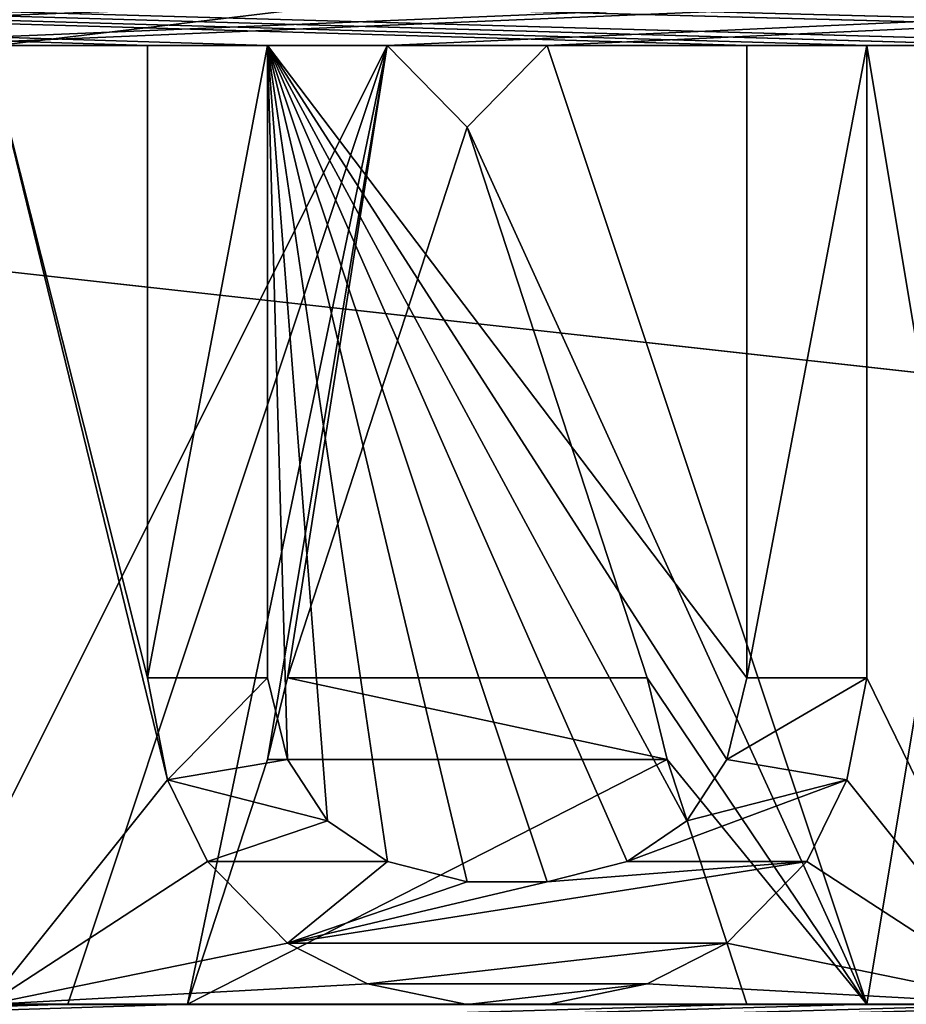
# Model space of a CAD drawing. Header units: millimetres. Extents: x -52 to 107, y -6 to 112.
# Tile 244 of 256: x 28.66 to 31.44, y 105.75 to 108.83. Entities that reach past the tile are written whole.
import ezdxf

# ---------------------------------------------------------------- set-up
doc = ezdxf.new("R2010")
doc.units = ezdxf.units.MM
doc.header["$LTSCALE"] = 65.185185
for name, color, linetype in [('2332', 7, 'CONTINUOUS'), ('2336', 7, 'CONTINUOUS'), ('3022', 7, 'CONTINUOUS'), ('3077', 7, 'CONTINUOUS'), ('3079', 7, 'CONTINUOUS'), ('3209', 7, 'CONTINUOUS'), ('3216', 7, 'CONTINUOUS'), ('643', 7, 'CONTINUOUS'), ('644', 7, 'CONTINUOUS'), ('645', 7, 'CONTINUOUS'), ('646', 7, 'CONTINUOUS'), ('647', 7, 'CONTINUOUS'), ('648', 7, 'CONTINUOUS'), ('649', 7, 'CONTINUOUS'), ('650', 7, 'CONTINUOUS'), ('651', 7, 'CONTINUOUS'), ('652', 7, 'CONTINUOUS'), ('653', 7, 'CONTINUOUS'), ('741', 7, 'CONTINUOUS'), ('742', 7, 'CONTINUOUS'), ('743', 7, 'CONTINUOUS'), ('744', 7, 'CONTINUOUS'), ('745', 7, 'CONTINUOUS'), ('746', 7, 'CONTINUOUS'), ('747', 7, 'CONTINUOUS'), ('748', 7, 'CONTINUOUS'), ('749', 7, 'CONTINUOUS'), ('750', 7, 'CONTINUOUS'), ('751', 7, 'CONTINUOUS'), ('752', 7, 'CONTINUOUS'), ('753', 7, 'CONTINUOUS'), ('754', 7, 'CONTINUOUS'), ('755', 7, 'CONTINUOUS'), ('756', 7, 'CONTINUOUS'), ('757', 7, 'CONTINUOUS'), ('758', 7, 'CONTINUOUS'), ('759', 7, 'CONTINUOUS'), ('760', 7, 'CONTINUOUS'), ('762', 7, 'CONTINUOUS'), ('763', 7, 'CONTINUOUS'), ('764', 7, 'CONTINUOUS'), ('765', 7, 'CONTINUOUS'), ('766', 7, 'CONTINUOUS')]:
    doc.layers.add(name, color=color, linetype=linetype)

msp = doc.modelspace()

# ---------------------------------------------------------------- linework, layer by layer
at = {"layer": '2332', "color": 7, "linetype": 'CONTINUOUS', "true_color": 0xa80407}
for points in [[(-3.0003, 111.5509, 43.0002), (51.9997, 111.5511, 43.0002), (-1.0002, 105.7509, 43.0002), (-3.0003, 111.5509, 43.0002)], [(-1.0002, 105.7509, 43.0002), (51.9997, 111.5511, 43.0002), (0.9998, 105.7509, 43.0002), (-1.0002, 105.7509, 43.0002)], [(51.9998, 105.4511, 43.0002), (0.9998, 105.4509, 43.0002), (51.9997, 111.5511, 43.0002), (51.9998, 105.4511, 43.0002)], [(51.9997, 111.5511, 43.0002), (0.9998, 105.4509, 43.0002), (0.9998, 105.7509, 43.0002), (51.9997, 111.5511, 43.0002)]]:
    msp.add_3dface(points, dxfattribs=at)
at = {"layer": '2336', "color": 7, "linetype": 'CONTINUOUS', "true_color": 0xa80407}
for points in [[(-3.0003, 111.5511, -42.9998), (51.9998, 105.4513, -42.9998), (51.9997, 111.5513, -42.9998), (-3.0003, 111.5511, -42.9998)], [(51.9998, 105.4513, -42.9998), (-3.0003, 111.5511, -42.9998), (0.9998, 105.7511, -42.9998), (51.9998, 105.4513, -42.9998)]]:
    msp.add_3dface(points, dxfattribs=at)
at = {"layer": '3022', "color": 7, "linetype": 'CONTINUOUS', "true_color": 0xe0f2ff}
for points in [[(42.9997, 108.751, 45.3002), (51.9997, 109.7511, 45.3002), (-3.0003, 109.7509, 45.3002), (42.9997, 108.751, 45.3002)], [(36.9997, 108.751, 45.3002), (42.9997, 108.751, 45.3002), (-3.0003, 109.7509, 45.3002), (36.9997, 108.751, 45.3002)], [(34.8122, 108.751, 45.3002), (36.9997, 108.751, 45.3002), (-3.0003, 109.7509, 45.3002), (34.8122, 108.751, 45.3002)], [(28.5622, 108.751, 45.3002), (29.0622, 108.751, 45.3002), (-3.0003, 109.7509, 45.3002), (28.5622, 108.751, 45.3002)], [(30.9372, 108.751, 45.3002), (31.3122, 108.751, 45.3002), (-3.0003, 109.7509, 45.3002), (30.9372, 108.751, 45.3002)], [(31.3122, 108.751, 45.3002), (31.8122, 108.751, 45.3002), (-3.0003, 109.7509, 45.3002), (31.3122, 108.751, 45.3002)], [(29.4372, 108.751, 45.3002), (30.9372, 108.751, 45.3002), (-3.0003, 109.7509, 45.3002), (29.4372, 108.751, 45.3002)], [(29.0622, 108.751, 45.3002), (29.4372, 108.751, 45.3002), (-3.0003, 109.7509, 45.3002), (29.0622, 108.751, 45.3002)], [(34.2497, 108.751, 45.3002), (34.8122, 108.751, 45.3002), (-3.0003, 109.7509, 45.3002), (34.2497, 108.751, 45.3002)], [(32.3747, 108.751, 45.3002), (34.2497, 108.751, 45.3002), (-3.0003, 109.7509, 45.3002), (32.3747, 108.751, 45.3002)], [(31.8122, 108.751, 45.3002), (32.3747, 108.751, 45.3002), (-3.0003, 109.7509, 45.3002), (31.8122, 108.751, 45.3002)], [(28.5622, 108.751, 45.3002), (28.5623, 105.751, 45.3002), (29.1248, 106.4531, 45.3002), (28.5622, 108.751, 45.3002)], [(29.0622, 108.751, 45.3002), (28.5622, 108.751, 45.3002), (29.0623, 106.7723, 45.3002), (29.0622, 108.751, 45.3002)], [(29.0623, 106.7723, 45.3002), (28.5622, 108.751, 45.3002), (29.1248, 106.4531, 45.3002), (29.0623, 106.7723, 45.3002)], [(30.9373, 106.7723, 45.3002), (30.9372, 108.751, 45.3002), (29.4372, 108.751, 45.3002), (30.9373, 106.7723, 45.3002)], [(30.8748, 106.517, 45.3002), (30.9373, 106.7723, 45.3002), (29.4372, 108.751, 45.3002), (30.8748, 106.517, 45.3002)], [(30.7498, 106.3255, 45.3002), (30.8748, 106.517, 45.3002), (29.4372, 108.751, 45.3002), (30.7498, 106.3255, 45.3002)], [(30.5623, 106.1978, 45.3002), (30.7498, 106.3255, 45.3002), (29.4372, 108.751, 45.3002), (30.5623, 106.1978, 45.3002)], [(30.3123, 106.134, 45.3002), (30.5623, 106.1978, 45.3002), (29.4372, 108.751, 45.3002), (30.3123, 106.134, 45.3002)], [(30.0623, 106.134, 45.3002), (30.3123, 106.134, 45.3002), (29.4372, 108.751, 45.3002), (30.0623, 106.134, 45.3002)], [(29.8123, 106.1978, 45.3002), (30.0623, 106.134, 45.3002), (29.4372, 108.751, 45.3002), (29.8123, 106.1978, 45.3002)], [(29.6248, 106.3255, 45.3002), (29.8123, 106.1978, 45.3002), (29.4372, 108.751, 45.3002), (29.6248, 106.3255, 45.3002)], [(29.4998, 106.517, 45.3002), (29.6248, 106.3255, 45.3002), (29.4372, 108.751, 45.3002), (29.4998, 106.517, 45.3002)], [(29.4373, 106.7723, 45.3002), (29.4998, 106.517, 45.3002), (29.4372, 108.751, 45.3002), (29.4373, 106.7723, 45.3002)], [(31.3122, 108.751, 45.3002), (31.3123, 106.7723, 45.3002), (31.8123, 105.751, 45.3002), (31.3122, 108.751, 45.3002)], [(31.8122, 108.751, 45.3002), (31.3122, 108.751, 45.3002), (31.8123, 105.751, 45.3002), (31.8122, 108.751, 45.3002)], [(31.3123, 106.7723, 45.3002), (31.2498, 106.4531, 45.3002), (31.8123, 105.751, 45.3002), (31.3123, 106.7723, 45.3002)], [(29.1248, 106.4531, 45.3002), (28.5623, 105.751, 45.3002), (29.2498, 106.1978, 45.3002), (29.1248, 106.4531, 45.3002)], [(31.2498, 106.4531, 45.3002), (31.1248, 106.1978, 45.3002), (31.8123, 105.751, 45.3002), (31.2498, 106.4531, 45.3002)], [(29.2498, 106.1978, 45.3002), (28.5623, 105.751, 45.3002), (29.4998, 105.9425, 45.3002), (29.2498, 106.1978, 45.3002)], [(31.1248, 106.1978, 45.3002), (30.8748, 105.9425, 45.3002), (31.8123, 105.751, 45.3002), (31.1248, 106.1978, 45.3002)], [(29.4998, 105.9425, 45.3002), (28.5623, 105.751, 45.3002), (29.7498, 105.8148, 45.3002), (29.4998, 105.9425, 45.3002)], [(30.8748, 105.9425, 45.3002), (30.6248, 105.8148, 45.3002), (31.8123, 105.751, 45.3002), (30.8748, 105.9425, 45.3002)], [(29.7498, 105.8148, 45.3002), (28.5623, 105.751, 45.3002), (30.0623, 105.751, 45.3002), (29.7498, 105.8148, 45.3002)], [(30.6248, 105.8148, 45.3002), (30.3123, 105.751, 45.3002), (31.8123, 105.751, 45.3002), (30.6248, 105.8148, 45.3002)]]:
    msp.add_3dface(points, dxfattribs=at)
at = {"layer": '3077', "color": 7, "linetype": 'CONTINUOUS', "true_color": 0xe0f2ff}
for points in [[(6.9997, 108.7511, -45.2998), (-3.0003, 109.7511, -45.2998), (51.9997, 109.7513, -45.2998), (6.9997, 108.7511, -45.2998)], [(12.9997, 108.7512, -45.2998), (6.9997, 108.7511, -45.2998), (51.9997, 109.7513, -45.2998), (12.9997, 108.7512, -45.2998)], [(15.1872, 108.7512, -45.2998), (12.9997, 108.7512, -45.2998), (51.9997, 109.7513, -45.2998), (15.1872, 108.7512, -45.2998)], [(15.7497, 108.7512, -45.2998), (15.1872, 108.7512, -45.2998), (51.9997, 109.7513, -45.2998), (15.7497, 108.7512, -45.2998)], [(17.6247, 108.7512, -45.2998), (15.7497, 108.7512, -45.2998), (51.9997, 109.7513, -45.2998), (17.6247, 108.7512, -45.2998)], [(18.1872, 108.7512, -45.2998), (17.6247, 108.7512, -45.2998), (51.9997, 109.7513, -45.2998), (18.1872, 108.7512, -45.2998)], [(18.6872, 108.7512, -45.2998), (18.1872, 108.7512, -45.2998), (51.9997, 109.7513, -45.2998), (18.6872, 108.7512, -45.2998)], [(19.0622, 108.7512, -45.2998), (18.6872, 108.7512, -45.2998), (51.9997, 109.7513, -45.2998), (19.0622, 108.7512, -45.2998)], [(20.5622, 108.7512, -45.2998), (19.0622, 108.7512, -45.2998), (51.9997, 109.7513, -45.2998), (20.5622, 108.7512, -45.2998)], [(20.9372, 108.7512, -45.2998), (20.5622, 108.7512, -45.2998), (51.9997, 109.7513, -45.2998), (20.9372, 108.7512, -45.2998)], [(21.4372, 108.7512, -45.2998), (20.9372, 108.7512, -45.2998), (51.9997, 109.7513, -45.2998), (21.4372, 108.7512, -45.2998)], [(21.9997, 108.7512, -45.2998), (21.4372, 108.7512, -45.2998), (51.9997, 109.7513, -45.2998), (21.9997, 108.7512, -45.2998)], [(23.8747, 108.7512, -45.2998), (21.9997, 108.7512, -45.2998), (51.9997, 109.7513, -45.2998), (23.8747, 108.7512, -45.2998)], [(24.4372, 108.7512, -45.2998), (23.8747, 108.7512, -45.2998), (51.9997, 109.7513, -45.2998), (24.4372, 108.7512, -45.2998)], [(24.9372, 108.7512, -45.2998), (24.4372, 108.7512, -45.2998), (51.9997, 109.7513, -45.2998), (24.9372, 108.7512, -45.2998)], [(25.3122, 108.7512, -45.2998), (24.9372, 108.7512, -45.2998), (51.9997, 109.7513, -45.2998), (25.3122, 108.7512, -45.2998)], [(25.8122, 108.7512, -45.2998), (25.3122, 108.7512, -45.2998), (51.9997, 109.7513, -45.2998), (25.8122, 108.7512, -45.2998)], [(26.1872, 108.7512, -45.2998), (25.8122, 108.7512, -45.2998), (51.9997, 109.7513, -45.2998), (26.1872, 108.7512, -45.2998)], [(27.9372, 108.7512, -45.2998), (26.1872, 108.7512, -45.2998), (51.9997, 109.7513, -45.2998), (27.9372, 108.7512, -45.2998)], [(28.3122, 108.7512, -45.2998), (27.9372, 108.7512, -45.2998), (51.9997, 109.7513, -45.2998), (28.3122, 108.7512, -45.2998)], [(29.8122, 108.7512, -45.2998), (28.3122, 108.7512, -45.2998), (51.9997, 109.7513, -45.2998), (29.8122, 108.7512, -45.2998)], [(30.3122, 108.7512, -45.2998), (29.8122, 108.7512, -45.2998), (51.9997, 109.7513, -45.2998), (30.3122, 108.7512, -45.2998)], [(31.8122, 108.7512, -45.2998), (30.3122, 108.7512, -45.2998), (51.9997, 109.7513, -45.2998), (31.8122, 108.7512, -45.2998)], [(28.3122, 108.7512, -45.2998), (29.8122, 108.7512, -45.2998), (28.3123, 105.7512, -45.2998), (28.3122, 108.7512, -45.2998)], [(29.8122, 108.7512, -45.2998), (28.8123, 105.7512, -45.2998), (28.3123, 105.7512, -45.2998), (29.8122, 108.7512, -45.2998)], [(30.3122, 108.7512, -45.2998), (31.8122, 108.7512, -45.2998), (31.3123, 105.7512, -45.2998), (30.3122, 108.7512, -45.2998)], [(31.8122, 108.7512, -45.2998), (31.8123, 105.7512, -45.2998), (31.3123, 105.7512, -45.2998), (31.8122, 108.7512, -45.2998)], [(30.6873, 106.5172, -45.2998), (30.9373, 105.7512, -45.2998), (29.1873, 105.7512, -45.2998), (30.6873, 106.5172, -45.2998)], [(29.4373, 106.5172, -45.2998), (30.6873, 106.5172, -45.2998), (29.1873, 105.7512, -45.2998), (29.4373, 106.5172, -45.2998)], [(31.8123, 105.7512, -45.2998), (32.1873, 105.7512, -45.2998), (-3.0002, 104.7511, -45.2998), (31.8123, 105.7512, -45.2998)], [(32.1873, 105.7512, -45.2998), (33.0623, 105.7512, -45.2998), (-3.0002, 104.7511, -45.2998), (32.1873, 105.7512, -45.2998)], [(31.3123, 105.7512, -45.2998), (31.8123, 105.7512, -45.2998), (-3.0002, 104.7511, -45.2998), (31.3123, 105.7512, -45.2998)], [(34.4373, 105.7512, -45.2998), (34.8123, 105.7512, -45.2998), (-3.0002, 104.7511, -45.2998), (34.4373, 105.7512, -45.2998)], [(34.8123, 105.7512, -45.2998), (39.9998, 105.7512, -45.2998), (-3.0002, 104.7511, -45.2998), (34.8123, 105.7512, -45.2998)], [(33.5623, 105.7512, -45.2998), (34.4373, 105.7512, -45.2998), (-3.0002, 104.7511, -45.2998), (33.5623, 105.7512, -45.2998)], [(33.0623, 105.7512, -45.2998), (33.5623, 105.7512, -45.2998), (-3.0002, 104.7511, -45.2998), (33.0623, 105.7512, -45.2998)], [(30.9373, 105.7512, -45.2998), (31.3123, 105.7512, -45.2998), (-3.0002, 104.7511, -45.2998), (30.9373, 105.7512, -45.2998)], [(29.1873, 105.7512, -45.2998), (30.9373, 105.7512, -45.2998), (-3.0002, 104.7511, -45.2998), (29.1873, 105.7512, -45.2998)], [(28.8123, 105.7512, -45.2998), (29.1873, 105.7512, -45.2998), (-3.0002, 104.7511, -45.2998), (28.8123, 105.7512, -45.2998)], [(28.3123, 105.7512, -45.2998), (28.8123, 105.7512, -45.2998), (-3.0002, 104.7511, -45.2998), (28.3123, 105.7512, -45.2998)], [(39.9998, 105.7512, -45.2998), (51.9998, 104.7513, -45.2998), (-3.0002, 104.7511, -45.2998), (39.9998, 105.7512, -45.2998)]]:
    msp.add_3dface(points, dxfattribs=at)
at = {"layer": '3079', "color": 7, "linetype": 'CONTINUOUS', "true_color": 0xe0f2ff}
msp.add_3dface([(29.4998, 106.7725, -45.2998), (30.0622, 108.4959, -45.2998), (30.6248, 106.7725, -45.2998), (29.4998, 106.7725, -45.2998)], dxfattribs=at)
at = {"layer": '3209', "color": 7, "linetype": 'CONTINUOUS', "true_color": 0xe0f2ff}
for points in [[(29.4372, 108.751, 45.8002), (29.0622, 108.751, 45.8002), (29.0623, 106.7723, 45.8002), (29.4372, 108.751, 45.8002)], [(29.4373, 106.7723, 45.8002), (29.4372, 108.751, 45.8002), (29.0623, 106.7723, 45.8002), (29.4373, 106.7723, 45.8002)], [(31.3122, 108.751, 45.8002), (30.9372, 108.751, 45.8002), (30.9373, 106.7723, 45.8002), (31.3122, 108.751, 45.8002)], [(31.3123, 106.7723, 45.8002), (31.3122, 108.751, 45.8002), (30.9373, 106.7723, 45.8002), (31.3123, 106.7723, 45.8002)], [(29.4373, 106.7723, 45.8002), (29.0623, 106.7723, 45.8002), (29.1248, 106.4531, 45.8002), (29.4373, 106.7723, 45.8002)], [(29.4998, 106.517, 45.8002), (29.4373, 106.7723, 45.8002), (29.1248, 106.4531, 45.8002), (29.4998, 106.517, 45.8002)], [(31.3123, 106.7723, 45.8002), (30.9373, 106.7723, 45.8002), (30.8748, 106.517, 45.8002), (31.3123, 106.7723, 45.8002)], [(31.3123, 106.7723, 45.8002), (30.8748, 106.517, 45.8002), (31.2498, 106.4531, 45.8002), (31.3123, 106.7723, 45.8002)], [(29.6248, 106.3255, 45.8002), (29.4998, 106.517, 45.8002), (29.1248, 106.4531, 45.8002), (29.6248, 106.3255, 45.8002)], [(30.8748, 106.517, 45.8002), (30.7498, 106.3255, 45.8002), (31.2498, 106.4531, 45.8002), (30.8748, 106.517, 45.8002)], [(29.6248, 106.3255, 45.8002), (29.1248, 106.4531, 45.8002), (29.2498, 106.1978, 45.8002), (29.6248, 106.3255, 45.8002)], [(30.7498, 106.3255, 45.8002), (30.5623, 106.1978, 45.8002), (31.2498, 106.4531, 45.8002), (30.7498, 106.3255, 45.8002)], [(30.5623, 106.1978, 45.8002), (31.1248, 106.1978, 45.8002), (31.2498, 106.4531, 45.8002), (30.5623, 106.1978, 45.8002)], [(29.8123, 106.1978, 45.8002), (29.6248, 106.3255, 45.8002), (29.2498, 106.1978, 45.8002), (29.8123, 106.1978, 45.8002)], [(29.8123, 106.1978, 45.8002), (29.2498, 106.1978, 45.8002), (29.4998, 105.9425, 45.8002), (29.8123, 106.1978, 45.8002)], [(30.3123, 106.134, 45.8002), (29.4998, 105.9425, 45.8002), (31.1248, 106.1978, 45.8002), (30.3123, 106.134, 45.8002)], [(30.0623, 106.134, 45.8002), (29.8123, 106.1978, 45.8002), (29.4998, 105.9425, 45.8002), (30.0623, 106.134, 45.8002)], [(29.4998, 105.9425, 45.8002), (30.8748, 105.9425, 45.8002), (31.1248, 106.1978, 45.8002), (29.4998, 105.9425, 45.8002)], [(30.5623, 106.1978, 45.8002), (30.3123, 106.134, 45.8002), (31.1248, 106.1978, 45.8002), (30.5623, 106.1978, 45.8002)], [(30.3123, 106.134, 45.8002), (30.0623, 106.134, 45.8002), (29.4998, 105.9425, 45.8002), (30.3123, 106.134, 45.8002)], [(29.4998, 105.9425, 45.8002), (29.7498, 105.8148, 45.8002), (30.8748, 105.9425, 45.8002), (29.4998, 105.9425, 45.8002)], [(29.7498, 105.8148, 45.8002), (30.6248, 105.8148, 45.8002), (30.8748, 105.9425, 45.8002), (29.7498, 105.8148, 45.8002)], [(29.7498, 105.8148, 45.8002), (30.0623, 105.751, 45.8002), (30.6248, 105.8148, 45.8002), (29.7498, 105.8148, 45.8002)], [(30.0623, 105.751, 45.8002), (30.3123, 105.751, 45.8002), (30.6248, 105.8148, 45.8002), (30.0623, 105.751, 45.8002)]]:
    msp.add_3dface(points, dxfattribs=at)
at = {"layer": '3216', "color": 7, "linetype": 'CONTINUOUS', "true_color": 0xe0f2ff}
for points in [[(29.8122, 108.7512, -45.7998), (29.1873, 105.7512, -45.7998), (28.8123, 105.7512, -45.7998), (29.8122, 108.7512, -45.7998)], [(29.8122, 108.7512, -45.7998), (29.4373, 106.5172, -45.7998), (29.1873, 105.7512, -45.7998), (29.8122, 108.7512, -45.7998)], [(29.4373, 106.5172, -45.7998), (29.8122, 108.7512, -45.7998), (29.4998, 106.7725, -45.7998), (29.4373, 106.5172, -45.7998)], [(29.8122, 108.7512, -45.7998), (30.0622, 108.4959, -45.7998), (29.4998, 106.7725, -45.7998), (29.8122, 108.7512, -45.7998)], [(29.8122, 108.7512, -45.7998), (30.3122, 108.7512, -45.7998), (30.0622, 108.4959, -45.7998), (29.8122, 108.7512, -45.7998)], [(30.3122, 108.7512, -45.7998), (31.3123, 105.7512, -45.7998), (30.0622, 108.4959, -45.7998), (30.3122, 108.7512, -45.7998)], [(30.0622, 108.4959, -45.7998), (31.3123, 105.7512, -45.7998), (30.6248, 106.7725, -45.7998), (30.0622, 108.4959, -45.7998)], [(30.6873, 106.5172, -45.7998), (29.4373, 106.5172, -45.7998), (29.4998, 106.7725, -45.7998), (30.6873, 106.5172, -45.7998)], [(30.6873, 106.5172, -45.7998), (29.4998, 106.7725, -45.7998), (30.6248, 106.7725, -45.7998), (30.6873, 106.5172, -45.7998)], [(31.3123, 105.7512, -45.7998), (30.6873, 106.5172, -45.7998), (30.6248, 106.7725, -45.7998), (31.3123, 105.7512, -45.7998)], [(31.3123, 105.7512, -45.7998), (30.9373, 105.7512, -45.7998), (30.6873, 106.5172, -45.7998), (31.3123, 105.7512, -45.7998)]]:
    msp.add_3dface(points, dxfattribs=at)
at = {"layer": '643', "color": 7, "linetype": 'CONTINUOUS', "true_color": 0x141a1c}
for points in [[(29.8122, 108.7512, -45.7998), (29.8122, 108.7512, -45.2998), (30.3122, 108.7512, -45.7998), (29.8122, 108.7512, -45.7998)], [(30.3122, 108.7512, -45.7998), (29.8122, 108.7512, -45.2998), (30.3122, 108.7512, -45.2998), (30.3122, 108.7512, -45.7998)]]:
    msp.add_3dface(points, dxfattribs=at)
at = {"layer": '644', "color": 7, "linetype": 'CONTINUOUS', "true_color": 0x141a1c}
for points in [[(30.3122, 108.7512, -45.7998), (30.3122, 108.7512, -45.2998), (31.3123, 105.7512, -45.2998), (30.3122, 108.7512, -45.7998)], [(31.3123, 105.7512, -45.7998), (30.3122, 108.7512, -45.7998), (31.3123, 105.7512, -45.2998), (31.3123, 105.7512, -45.7998)]]:
    msp.add_3dface(points, dxfattribs=at)
at = {"layer": '645', "color": 7, "linetype": 'CONTINUOUS', "true_color": 0x141a1c}
for points in [[(31.3123, 105.7512, -45.7998), (31.3123, 105.7512, -45.2998), (30.9373, 105.7512, -45.7998), (31.3123, 105.7512, -45.7998)], [(30.9373, 105.7512, -45.7998), (31.3123, 105.7512, -45.2998), (30.9373, 105.7512, -45.2998), (30.9373, 105.7512, -45.7998)]]:
    msp.add_3dface(points, dxfattribs=at)
at = {"layer": '646', "color": 7, "linetype": 'CONTINUOUS', "true_color": 0x141a1c}
for points in [[(30.9373, 105.7512, -45.7998), (30.9373, 105.7512, -45.2998), (30.6873, 106.5172, -45.2998), (30.9373, 105.7512, -45.7998)], [(30.6873, 106.5172, -45.7998), (30.9373, 105.7512, -45.7998), (30.6873, 106.5172, -45.2998), (30.6873, 106.5172, -45.7998)]]:
    msp.add_3dface(points, dxfattribs=at)
at = {"layer": '647', "color": 7, "linetype": 'CONTINUOUS', "true_color": 0x141a1c}
for points in [[(30.6873, 106.5172, -45.7998), (30.6873, 106.5172, -45.2998), (29.4373, 106.5172, -45.2998), (30.6873, 106.5172, -45.7998)], [(29.4373, 106.5172, -45.7998), (30.6873, 106.5172, -45.7998), (29.4373, 106.5172, -45.2998), (29.4373, 106.5172, -45.7998)]]:
    msp.add_3dface(points, dxfattribs=at)
at = {"layer": '648', "color": 7, "linetype": 'CONTINUOUS', "true_color": 0x141a1c}
for points in [[(29.4373, 106.5172, -45.7998), (29.4373, 106.5172, -45.2998), (29.1873, 105.7512, -45.2998), (29.4373, 106.5172, -45.7998)], [(29.1873, 105.7512, -45.7998), (29.4373, 106.5172, -45.7998), (29.1873, 105.7512, -45.2998), (29.1873, 105.7512, -45.7998)]]:
    msp.add_3dface(points, dxfattribs=at)
at = {"layer": '649', "color": 7, "linetype": 'CONTINUOUS', "true_color": 0x141a1c}
for points in [[(29.1873, 105.7512, -45.7998), (29.1873, 105.7512, -45.2998), (28.8123, 105.7512, -45.7998), (29.1873, 105.7512, -45.7998)], [(28.8123, 105.7512, -45.7998), (29.1873, 105.7512, -45.2998), (28.8123, 105.7512, -45.2998), (28.8123, 105.7512, -45.7998)]]:
    msp.add_3dface(points, dxfattribs=at)
at = {"layer": '650', "color": 7, "linetype": 'CONTINUOUS', "true_color": 0x141a1c}
for points in [[(29.8122, 108.7512, -45.2998), (29.8122, 108.7512, -45.7998), (28.8123, 105.7512, -45.7998), (29.8122, 108.7512, -45.2998)], [(29.8122, 108.7512, -45.2998), (28.8123, 105.7512, -45.7998), (28.8123, 105.7512, -45.2998), (29.8122, 108.7512, -45.2998)]]:
    msp.add_3dface(points, dxfattribs=at)
at = {"layer": '651', "color": 7, "linetype": 'CONTINUOUS', "true_color": 0x141a1c}
for points in [[(30.0622, 108.4959, -45.7998), (30.0622, 108.4959, -45.2998), (29.4998, 106.7725, -45.2998), (30.0622, 108.4959, -45.7998)], [(29.4998, 106.7725, -45.7998), (30.0622, 108.4959, -45.7998), (29.4998, 106.7725, -45.2998), (29.4998, 106.7725, -45.7998)]]:
    msp.add_3dface(points, dxfattribs=at)
at = {"layer": '652', "color": 7, "linetype": 'CONTINUOUS', "true_color": 0x141a1c}
for points in [[(29.4998, 106.7725, -45.7998), (29.4998, 106.7725, -45.2998), (30.6248, 106.7725, -45.2998), (29.4998, 106.7725, -45.7998)], [(30.6248, 106.7725, -45.7998), (29.4998, 106.7725, -45.7998), (30.6248, 106.7725, -45.2998), (30.6248, 106.7725, -45.7998)]]:
    msp.add_3dface(points, dxfattribs=at)
at = {"layer": '653', "color": 7, "linetype": 'CONTINUOUS', "true_color": 0x141a1c}
for points in [[(30.0622, 108.4959, -45.2998), (30.0622, 108.4959, -45.7998), (30.6248, 106.7725, -45.7998), (30.0622, 108.4959, -45.2998)], [(30.0622, 108.4959, -45.2998), (30.6248, 106.7725, -45.7998), (30.6248, 106.7725, -45.2998), (30.0622, 108.4959, -45.2998)]]:
    msp.add_3dface(points, dxfattribs=at)
at = {"layer": '741', "color": 7, "linetype": 'CONTINUOUS', "true_color": 0x141a1c}
for points in [[(31.3123, 106.7723, 45.8002), (31.3123, 106.7723, 45.3002), (31.3122, 108.751, 45.3002), (31.3123, 106.7723, 45.8002)], [(31.3122, 108.751, 45.8002), (31.3123, 106.7723, 45.8002), (31.3122, 108.751, 45.3002), (31.3122, 108.751, 45.8002)]]:
    msp.add_3dface(points, dxfattribs=at)
at = {"layer": '742', "color": 7, "linetype": 'CONTINUOUS', "true_color": 0x141a1c}
for points in [[(31.3122, 108.751, 45.8002), (31.3122, 108.751, 45.3002), (30.9372, 108.751, 45.8002), (31.3122, 108.751, 45.8002)], [(30.9372, 108.751, 45.8002), (31.3122, 108.751, 45.3002), (30.9372, 108.751, 45.3002), (30.9372, 108.751, 45.8002)]]:
    msp.add_3dface(points, dxfattribs=at)
at = {"layer": '743', "color": 7, "linetype": 'CONTINUOUS', "true_color": 0x141a1c}
for points in [[(30.9372, 108.751, 45.8002), (30.9372, 108.751, 45.3002), (30.9373, 106.7723, 45.3002), (30.9372, 108.751, 45.8002)], [(30.9373, 106.7723, 45.8002), (30.9372, 108.751, 45.8002), (30.9373, 106.7723, 45.3002), (30.9373, 106.7723, 45.8002)]]:
    msp.add_3dface(points, dxfattribs=at)
at = {"layer": '744', "color": 7, "linetype": 'CONTINUOUS', "true_color": 0x141a1c}
for points in [[(30.9373, 106.7723, 45.8002), (30.9373, 106.7723, 45.3002), (30.8748, 106.517, 45.8002), (30.9373, 106.7723, 45.8002)], [(30.8748, 106.517, 45.8002), (30.9373, 106.7723, 45.3002), (30.8748, 106.517, 45.3002), (30.8748, 106.517, 45.8002)]]:
    msp.add_3dface(points, dxfattribs=at)
at = {"layer": '745', "color": 7, "linetype": 'CONTINUOUS', "true_color": 0x141a1c}
for points in [[(30.8748, 106.517, 45.8002), (30.8748, 106.517, 45.3002), (30.7498, 106.3255, 45.8002), (30.8748, 106.517, 45.8002)], [(30.7498, 106.3255, 45.8002), (30.8748, 106.517, 45.3002), (30.7498, 106.3255, 45.3002), (30.7498, 106.3255, 45.8002)]]:
    msp.add_3dface(points, dxfattribs=at)
at = {"layer": '746', "color": 7, "linetype": 'CONTINUOUS', "true_color": 0x141a1c}
for points in [[(30.7498, 106.3255, 45.8002), (30.7498, 106.3255, 45.3002), (30.5623, 106.1978, 45.8002), (30.7498, 106.3255, 45.8002)], [(30.5623, 106.1978, 45.8002), (30.7498, 106.3255, 45.3002), (30.5623, 106.1978, 45.3002), (30.5623, 106.1978, 45.8002)]]:
    msp.add_3dface(points, dxfattribs=at)
at = {"layer": '747', "color": 7, "linetype": 'CONTINUOUS', "true_color": 0x141a1c}
for points in [[(30.5623, 106.1978, 45.8002), (30.5623, 106.1978, 45.3002), (30.3123, 106.134, 45.8002), (30.5623, 106.1978, 45.8002)], [(30.3123, 106.134, 45.8002), (30.5623, 106.1978, 45.3002), (30.3123, 106.134, 45.3002), (30.3123, 106.134, 45.8002)]]:
    msp.add_3dface(points, dxfattribs=at)
at = {"layer": '748', "color": 7, "linetype": 'CONTINUOUS', "true_color": 0x141a1c}
for points in [[(30.3123, 106.134, 45.8002), (30.3123, 106.134, 45.3002), (30.0623, 106.134, 45.8002), (30.3123, 106.134, 45.8002)], [(30.0623, 106.134, 45.8002), (30.3123, 106.134, 45.3002), (30.0623, 106.134, 45.3002), (30.0623, 106.134, 45.8002)]]:
    msp.add_3dface(points, dxfattribs=at)
at = {"layer": '749', "color": 7, "linetype": 'CONTINUOUS', "true_color": 0x141a1c}
for points in [[(30.0623, 106.134, 45.8002), (30.0623, 106.134, 45.3002), (29.8123, 106.1978, 45.8002), (30.0623, 106.134, 45.8002)], [(29.8123, 106.1978, 45.8002), (30.0623, 106.134, 45.3002), (29.8123, 106.1978, 45.3002), (29.8123, 106.1978, 45.8002)]]:
    msp.add_3dface(points, dxfattribs=at)
at = {"layer": '750', "color": 7, "linetype": 'CONTINUOUS', "true_color": 0x141a1c}
for points in [[(29.8123, 106.1978, 45.8002), (29.8123, 106.1978, 45.3002), (29.6248, 106.3255, 45.8002), (29.8123, 106.1978, 45.8002)], [(29.6248, 106.3255, 45.8002), (29.8123, 106.1978, 45.3002), (29.6248, 106.3255, 45.3002), (29.6248, 106.3255, 45.8002)]]:
    msp.add_3dface(points, dxfattribs=at)
at = {"layer": '751', "color": 7, "linetype": 'CONTINUOUS', "true_color": 0x141a1c}
for points in [[(29.6248, 106.3255, 45.8002), (29.6248, 106.3255, 45.3002), (29.4998, 106.517, 45.8002), (29.6248, 106.3255, 45.8002)], [(29.4998, 106.517, 45.8002), (29.6248, 106.3255, 45.3002), (29.4998, 106.517, 45.3002), (29.4998, 106.517, 45.8002)]]:
    msp.add_3dface(points, dxfattribs=at)
at = {"layer": '752', "color": 7, "linetype": 'CONTINUOUS', "true_color": 0x141a1c}
for points in [[(29.4998, 106.517, 45.8002), (29.4998, 106.517, 45.3002), (29.4373, 106.7723, 45.8002), (29.4998, 106.517, 45.8002)], [(29.4373, 106.7723, 45.8002), (29.4998, 106.517, 45.3002), (29.4373, 106.7723, 45.3002), (29.4373, 106.7723, 45.8002)]]:
    msp.add_3dface(points, dxfattribs=at)
at = {"layer": '753', "color": 7, "linetype": 'CONTINUOUS', "true_color": 0x141a1c}
for points in [[(29.4373, 106.7723, 45.8002), (29.4373, 106.7723, 45.3002), (29.4372, 108.751, 45.3002), (29.4373, 106.7723, 45.8002)], [(29.4372, 108.751, 45.8002), (29.4373, 106.7723, 45.8002), (29.4372, 108.751, 45.3002), (29.4372, 108.751, 45.8002)]]:
    msp.add_3dface(points, dxfattribs=at)
at = {"layer": '754', "color": 7, "linetype": 'CONTINUOUS', "true_color": 0x141a1c}
for points in [[(29.4372, 108.751, 45.8002), (29.4372, 108.751, 45.3002), (29.0622, 108.751, 45.8002), (29.4372, 108.751, 45.8002)], [(29.0622, 108.751, 45.8002), (29.4372, 108.751, 45.3002), (29.0622, 108.751, 45.3002), (29.0622, 108.751, 45.8002)]]:
    msp.add_3dface(points, dxfattribs=at)
at = {"layer": '755', "color": 7, "linetype": 'CONTINUOUS', "true_color": 0x141a1c}
for points in [[(29.0622, 108.751, 45.8002), (29.0622, 108.751, 45.3002), (29.0623, 106.7723, 45.3002), (29.0622, 108.751, 45.8002)], [(29.0623, 106.7723, 45.8002), (29.0622, 108.751, 45.8002), (29.0623, 106.7723, 45.3002), (29.0623, 106.7723, 45.8002)]]:
    msp.add_3dface(points, dxfattribs=at)
at = {"layer": '756', "color": 7, "linetype": 'CONTINUOUS', "true_color": 0x141a1c}
for points in [[(29.0623, 106.7723, 45.8002), (29.0623, 106.7723, 45.3002), (29.1248, 106.4531, 45.8002), (29.0623, 106.7723, 45.8002)], [(29.1248, 106.4531, 45.8002), (29.0623, 106.7723, 45.3002), (29.1248, 106.4531, 45.3002), (29.1248, 106.4531, 45.8002)]]:
    msp.add_3dface(points, dxfattribs=at)
at = {"layer": '757', "color": 7, "linetype": 'CONTINUOUS', "true_color": 0x141a1c}
for points in [[(29.1248, 106.4531, 45.8002), (29.1248, 106.4531, 45.3002), (29.2498, 106.1978, 45.8002), (29.1248, 106.4531, 45.8002)], [(29.2498, 106.1978, 45.8002), (29.1248, 106.4531, 45.3002), (29.2498, 106.1978, 45.3002), (29.2498, 106.1978, 45.8002)]]:
    msp.add_3dface(points, dxfattribs=at)
at = {"layer": '758', "color": 7, "linetype": 'CONTINUOUS', "true_color": 0x141a1c}
for points in [[(29.2498, 106.1978, 45.8002), (29.2498, 106.1978, 45.3002), (29.4998, 105.9425, 45.8002), (29.2498, 106.1978, 45.8002)], [(29.4998, 105.9425, 45.8002), (29.2498, 106.1978, 45.3002), (29.4998, 105.9425, 45.3002), (29.4998, 105.9425, 45.8002)]]:
    msp.add_3dface(points, dxfattribs=at)
at = {"layer": '759', "color": 7, "linetype": 'CONTINUOUS', "true_color": 0x141a1c}
for points in [[(29.4998, 105.9425, 45.8002), (29.4998, 105.9425, 45.3002), (29.7498, 105.8148, 45.8002), (29.4998, 105.9425, 45.8002)], [(29.7498, 105.8148, 45.8002), (29.4998, 105.9425, 45.3002), (29.7498, 105.8148, 45.3002), (29.7498, 105.8148, 45.8002)]]:
    msp.add_3dface(points, dxfattribs=at)
at = {"layer": '760', "color": 7, "linetype": 'CONTINUOUS', "true_color": 0x141a1c}
for points in [[(29.7498, 105.8148, 45.8002), (29.7498, 105.8148, 45.3002), (30.0623, 105.751, 45.8002), (29.7498, 105.8148, 45.8002)], [(30.0623, 105.751, 45.8002), (29.7498, 105.8148, 45.3002), (30.0623, 105.751, 45.3002), (30.0623, 105.751, 45.8002)]]:
    msp.add_3dface(points, dxfattribs=at)
at = {"layer": '762', "color": 7, "linetype": 'CONTINUOUS', "true_color": 0x141a1c}
for points in [[(30.3123, 105.751, 45.8002), (30.3123, 105.751, 45.3002), (30.6248, 105.8148, 45.8002), (30.3123, 105.751, 45.8002)], [(30.6248, 105.8148, 45.8002), (30.3123, 105.751, 45.3002), (30.6248, 105.8148, 45.3002), (30.6248, 105.8148, 45.8002)]]:
    msp.add_3dface(points, dxfattribs=at)
at = {"layer": '763', "color": 7, "linetype": 'CONTINUOUS', "true_color": 0x141a1c}
for points in [[(30.6248, 105.8148, 45.8002), (30.6248, 105.8148, 45.3002), (30.8748, 105.9425, 45.8002), (30.6248, 105.8148, 45.8002)], [(30.8748, 105.9425, 45.8002), (30.6248, 105.8148, 45.3002), (30.8748, 105.9425, 45.3002), (30.8748, 105.9425, 45.8002)]]:
    msp.add_3dface(points, dxfattribs=at)
at = {"layer": '764', "color": 7, "linetype": 'CONTINUOUS', "true_color": 0x141a1c}
for points in [[(30.8748, 105.9425, 45.8002), (30.8748, 105.9425, 45.3002), (31.1248, 106.1978, 45.8002), (30.8748, 105.9425, 45.8002)], [(31.1248, 106.1978, 45.8002), (30.8748, 105.9425, 45.3002), (31.1248, 106.1978, 45.3002), (31.1248, 106.1978, 45.8002)]]:
    msp.add_3dface(points, dxfattribs=at)
at = {"layer": '765', "color": 7, "linetype": 'CONTINUOUS', "true_color": 0x141a1c}
for points in [[(31.1248, 106.1978, 45.8002), (31.1248, 106.1978, 45.3002), (31.2498, 106.4531, 45.8002), (31.1248, 106.1978, 45.8002)], [(31.2498, 106.4531, 45.8002), (31.1248, 106.1978, 45.3002), (31.2498, 106.4531, 45.3002), (31.2498, 106.4531, 45.8002)]]:
    msp.add_3dface(points, dxfattribs=at)
at = {"layer": '766', "color": 7, "linetype": 'CONTINUOUS', "true_color": 0x141a1c}
for points in [[(31.3123, 106.7723, 45.3002), (31.3123, 106.7723, 45.8002), (31.2498, 106.4531, 45.3002), (31.3123, 106.7723, 45.3002)], [(31.3123, 106.7723, 45.8002), (31.2498, 106.4531, 45.8002), (31.2498, 106.4531, 45.3002), (31.3123, 106.7723, 45.8002)]]:
    msp.add_3dface(points, dxfattribs=at)

doc.saveas('drawing.dxf')
